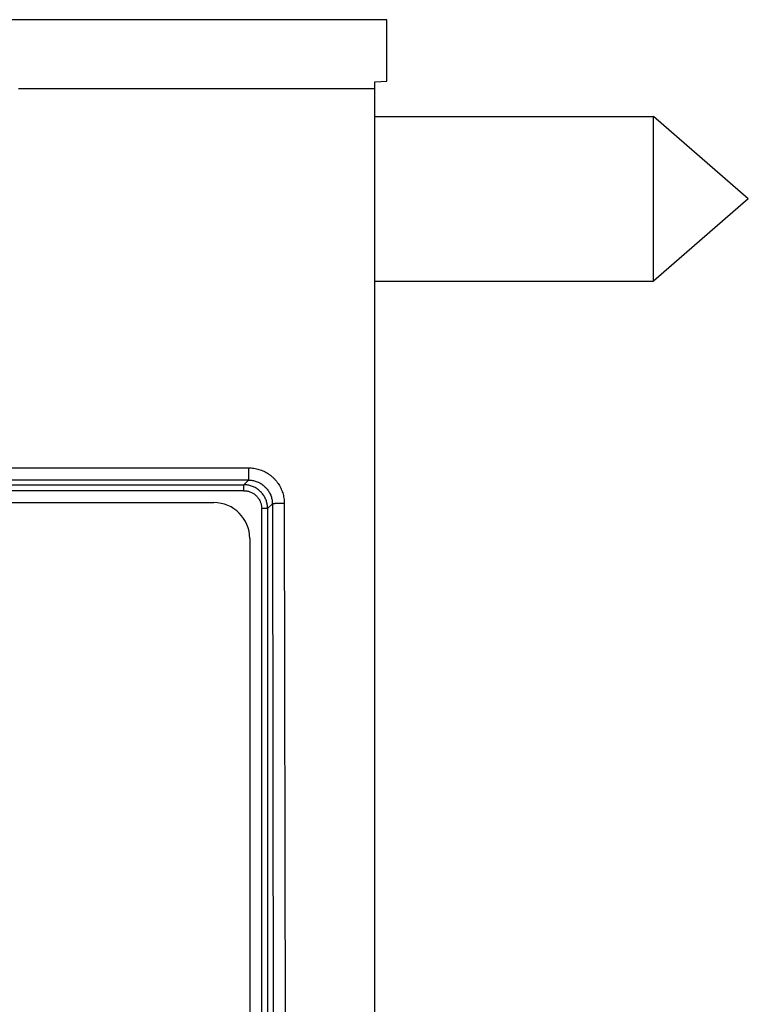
# Model space of a CAD drawing. Header units: inches. Extents: x 0 to 34, y 0 to 22.
# Tile 28 of 78: x 17.8 to 18.4, y 4.6 to 5.4. Entities that reach past the tile are written whole.
import ezdxf

# ---------------------------------------------------------------- set-up
doc = ezdxf.new("R2010")
doc.units = ezdxf.units.IN
doc.header["$LTSCALE"] = 1.87
doc.header["$MEASUREMENT"] = 0
doc.layers.get('0').update_dxf_attribs({"linetype": 'CONTINUOUS'})

msp = doc.modelspace()

# ---------------------------------------------------------------- linework, layer by layer
at = {"color": 7, "linetype": 'CONTINUOUS'}
for p, q in [((18.12322, 5.39873), (17.78029, 5.39873)), ((18.12322, 5.34711), (18.12322, 5.39873)), ((18.11322, 5.34083), (17.81482, 5.34083)), ((18.11322, 5.34677), (18.12322, 5.34711)), ((18.11322, 4.15373), (18.11322, 5.34677)), ((18.11322, 5.31747), (18.34684, 5.31747)), ((18.34684, 5.17947), (18.34684, 5.31747)), ((18.42622, 5.24847), (18.34684, 5.31747)), ((18.42622, 5.24847), (18.34684, 5.17947)), ((18.11322, 5.17947), (18.34684, 5.17947)), ((17.66595, 5.0232), (18.00735, 5.0232)), ((15.63891, 5.00898), (18.00349, 5.00898)), ((18.00737, 5.01286), (17.66664, 5.01286)), ((18.00737, 5.01286), (18.00349, 5.00898)), ((18.00349, 5.00399), (18.00349, 5.00898)), ((18.00349, 5.00399), (15.63891, 5.00399)), ((15.66393, 4.99399), (17.97847, 4.99399)), ((18.02347, 4.98901), (18.0274, 4.99295)), ((18.0274, 4.99295), (18.02873, 4.26296)), ((18.03738, 4.9933), (18.03847, 4.39873)), ((18.02347, 4.98901), (18.01847, 4.98901)), ((18.01847, 4.15373), (18.01847, 4.98901)), ((18.02347, 4.98901), (18.02347, 4.15373)), ((18.00847, 4.96399), (18.00847, 3.83708))]:
    msp.add_line(p, q, dxfattribs=at)
msp.add_arc((17.97847, 4.96399), 0.03, 0, 90, dxfattribs=at)
for points, knots in [([(18.00735, 5.0232), (18.0081, 5.0232), (18.00959, 5.02314), (18.01182, 5.02289), (18.01402, 5.02248), (18.01619, 5.0219), (18.01831, 5.02116), (18.02037, 5.02027), (18.02236, 5.01923), (18.02426, 5.01804), (18.02607, 5.0167), (18.02778, 5.01524), (18.02938, 5.01365), (18.03084, 5.01195), (18.03218, 5.01015), (18.03337, 5.00825), (18.03443, 5.00627), (18.03533, 5.00421), (18.03608, 5.00208), (18.03666, 4.99991), (18.03708, 4.99771), (18.03732, 4.9955), (18.03738, 4.99403), (18.03738, 4.9933)], [0, 0, 0, 0, 0.047585, 0.095115, 0.14274, 0.190415, 0.238092, 0.285729, 0.333363, 0.38107, 0.428888, 0.476733, 0.524502, 0.572166, 0.619775, 0.667385, 0.715057, 0.762844, 0.810727, 0.858552, 0.906158, 0.953385, 1, 1, 1, 1]), ([(18.00737, 5.0232), (18.00737, 5.02287), (18.00737, 5.02223), (18.00737, 5.02127), (18.00737, 5.02032), (18.00737, 5.0194), (18.00737, 5.01851), (18.00737, 5.01766), (18.00737, 5.01686), (18.00737, 5.01611), (18.00737, 5.01543), (18.00737, 5.01482), (18.00737, 5.01428), (18.00737, 5.01383), (18.00737, 5.01346), (18.00737, 5.01318), (18.00736, 5.01299), (18.00737, 5.01289), (18.00737, 5.01286)], [0, 0, 0, 0, 0.093908, 0.187182, 0.279061, 0.368641, 0.455064, 0.537517, 0.615224, 0.687453, 0.753527, 0.81282, 0.86477, 0.908893, 0.944778, 0.972083, 0.990546, 1, 1, 1, 1]), ([(18.02347, 4.98901), (18.02346, 4.98956), (18.02342, 4.99066), (18.02321, 4.9923), (18.02287, 4.99392), (18.0224, 4.9955), (18.0218, 4.99704), (18.02108, 4.99852), (18.02023, 4.99994), (18.01927, 5.00129), (18.0182, 5.00255), (18.01703, 5.00372), (18.01577, 5.00479), (18.01443, 5.00575), (18.01301, 5.00659), (18.01152, 5.00732), (18.00998, 5.00792), (18.0084, 5.00839), (18.00678, 5.00873), (18.00514, 5.00894), (18.00404, 5.00898), (18.00349, 5.00898)], [0, 0, 0, 0, 0.052568, 0.105183, 0.157811, 0.210447, 0.263088, 0.315732, 0.368374, 0.421011, 0.473645, 0.526278, 0.578912, 0.631549, 0.68419, 0.736833, 0.789474, 0.842113, 0.894748, 0.947378, 1, 1, 1, 1]), ([(18.00737, 5.01286), (18.00792, 5.01286), (18.00903, 5.01282), (18.01067, 5.01261), (18.0123, 5.01228), (18.01389, 5.01181), (18.01543, 5.01121), (18.01692, 5.01048), (18.01834, 5.00964), (18.01968, 5.00869), (18.02094, 5.00762), (18.02211, 5.00646), (18.02318, 5.0052), (18.02415, 5.00386), (18.025, 5.00245), (18.02572, 5.00097), (18.02633, 4.99943), (18.0268, 4.99785), (18.02714, 4.99623), (18.02735, 4.99459), (18.0274, 4.99349), (18.0274, 4.99294)], [0, 0, 0, 0, 0.052847, 0.105686, 0.158499, 0.211274, 0.263989, 0.316632, 0.369214, 0.421756, 0.474291, 0.526852, 0.579433, 0.631998, 0.68453, 0.737064, 0.789635, 0.842238, 0.894851, 0.947457, 1, 1, 1, 1]), ([(18.00349, 5.00399), (18.00392, 5.00399), (18.00479, 5.00395), (18.00608, 5.00378), (18.00736, 5.0035), (18.00861, 5.00311), (18.00982, 5.00261), (18.01099, 5.002), (18.01209, 5.0013), (18.01313, 5.0005), (18.0141, 4.99962), (18.01499, 4.99865), (18.01578, 4.99761), (18.01649, 4.9965), (18.01709, 4.99534), (18.01759, 4.99413), (18.01799, 4.99287), (18.01827, 4.99159), (18.01844, 4.9903), (18.01847, 4.98944), (18.01847, 4.98901)], [0, 0, 0, 0, 0.054817, 0.110158, 0.165849, 0.22168, 0.277442, 0.333076, 0.388684, 0.444338, 0.500021, 0.555701, 0.611351, 0.666959, 0.722595, 0.778361, 0.834192, 0.889878, 0.945206, 1, 1, 1, 1]), ([(18.03738, 4.99329), (18.03705, 4.99329), (18.03638, 4.99329), (18.03538, 4.99328), (18.0344, 4.99327), (18.03346, 4.99326), (18.03255, 4.99324), (18.0317, 4.99322), (18.0309, 4.9932), (18.03017, 4.99317), (18.02951, 4.99314), (18.02893, 4.99311), (18.02844, 4.99308), (18.02804, 4.99305), (18.02774, 4.99302), (18.02753, 4.99298), (18.02743, 4.99296), (18.0274, 4.99294)], [0, 0, 0, 0, 0.10103, 0.201016, 0.298945, 0.393822, 0.484684, 0.570605, 0.6507, 0.724144, 0.790184, 0.848149, 0.897452, 0.937602, 0.968212, 0.98902, 1, 1, 1, 1])]:
    msp.add_open_spline(points, degree=3, knots=knots, dxfattribs=at)

doc.saveas('drawing.dxf')
